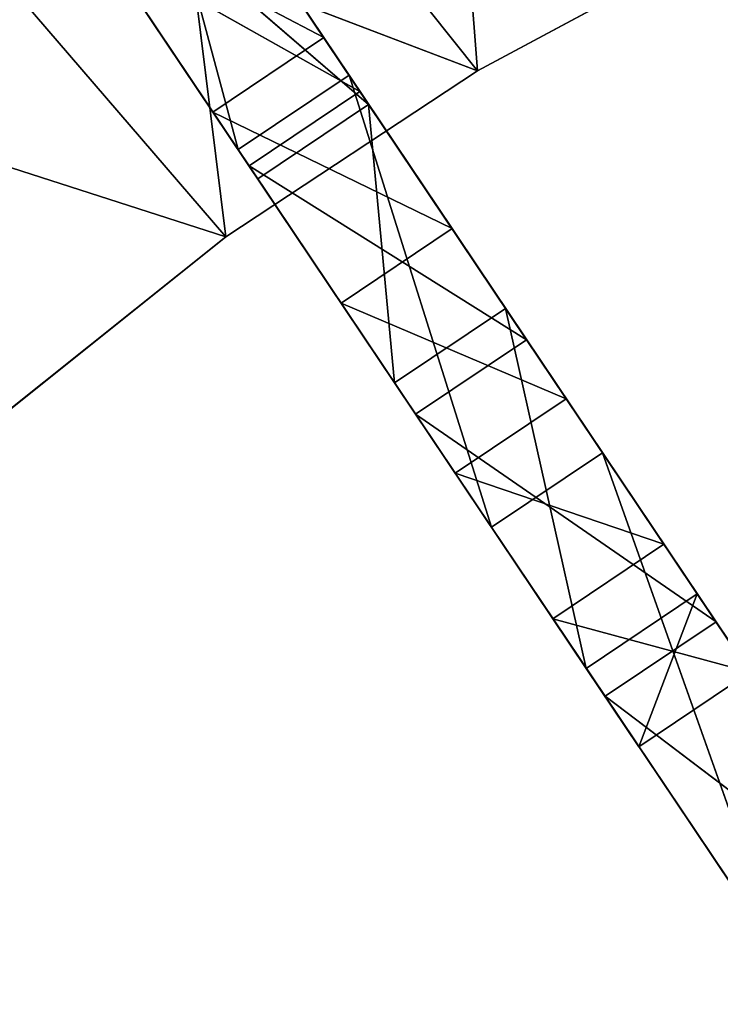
# Model space of a CAD drawing. Extents: x 856 to 1396, y -116 to 539.
# Tile 53 of 115: x 1025 to 1058, y 359 to 405. Entities that reach past the tile are written whole.
import ezdxf

# ---------------------------------------------------------------- set-up
doc = ezdxf.new("R2010")
doc.units = 0
doc.header["$LTSCALE"] = 25.4
doc.layers.get('0').update_dxf_attribs({"color": 13, "linetype": 'CONTINUOUS'})

# ---------------------------------------------------------------- blocks, each defined once
blk = doc.blocks.new('IKA-D-4174_STL')
at = {"color": 43}
for p, q in [((315.176, 1383.578, 495.833), (305.415, 1382.368, 499.164)), ((315.176, 1383.578, 495.833), (305.415, 1382.368, 499.164)), ((309.986, 1383.578, 492.351), (305.415, 1382.368, 499.164)), ((309.986, 1383.578, 492.351), (305.415, 1382.368, 499.164)), ((315.176, 1383.578, 495.833), (307.766, 1374.659, 506.878)), ((315.176, 1383.578, 495.833), (307.766, 1374.659, 506.878)), ((319.195, 1383.978, 489.843), (309.986, 1383.578, 492.351)), ((319.195, 1383.978, 489.843), (309.986, 1383.578, 492.351)), ((314.005, 1383.978, 486.361), (309.986, 1383.578, 492.351)), ((314.005, 1383.978, 486.361), (309.986, 1383.578, 492.351)), ((315.176, 1383.578, 495.833), (309.986, 1383.578, 492.351)), ((315.176, 1383.578, 495.833), (309.986, 1383.578, 492.351)), ((309.986, 1383.578, 492.351), (311.546, 1381.96, 490.026)), ((309.986, 1383.578, 492.351), (311.546, 1381.96, 490.026)), ((310.605, 1382.368, 502.646), (315.176, 1383.578, 495.833)), ((310.605, 1382.368, 502.646), (315.176, 1383.578, 495.833)), ((311.546, 1381.96, 490.026), (314.005, 1383.978, 486.361)), ((311.546, 1381.96, 490.026), (314.005, 1383.978, 486.361)), ((319.195, 1383.978, 489.843), (314.005, 1383.978, 486.361)), ((319.195, 1383.978, 489.843), (314.005, 1383.978, 486.361)), ((316.736, 1381.96, 493.508), (314.005, 1383.978, 486.361)), ((316.736, 1381.96, 493.508), (314.005, 1383.978, 486.361)), ((315.176, 1383.578, 495.833), (319.195, 1383.978, 489.843)), ((315.176, 1383.578, 495.833), (319.195, 1383.978, 489.843)), ((315.176, 1383.578, 495.833), (316.736, 1381.96, 493.508)), ((315.176, 1383.578, 495.833), (316.736, 1381.96, 493.508)), ((319.195, 1383.978, 489.843), (316.736, 1381.96, 493.508)), ((319.195, 1383.978, 489.843), (316.736, 1381.96, 493.508)), ((310.605, 1382.368, 502.646), (300.072, 1380.208, 507.127)), ((310.605, 1382.368, 502.646), (300.072, 1380.208, 507.127)), ((305.415, 1382.368, 499.164), (300.072, 1380.208, 507.127)), ((305.415, 1382.368, 499.164), (300.072, 1380.208, 507.127)), ((305.415, 1382.368, 499.164), (302.575, 1374.659, 503.396)), ((305.415, 1382.368, 499.164), (302.575, 1374.659, 503.396)), ((305.263, 1380.208, 510.609), (310.605, 1382.368, 502.646)), ((305.263, 1380.208, 510.609), (310.605, 1382.368, 502.646)), ((310.605, 1382.368, 502.646), (305.415, 1382.368, 499.164)), ((310.605, 1382.368, 502.646), (305.415, 1382.368, 499.164)), ((305.415, 1382.368, 499.164), (311.546, 1381.96, 490.026)), ((305.415, 1382.368, 499.164), (311.546, 1381.96, 490.026)), ((310.605, 1382.368, 502.646), (307.766, 1374.659, 506.878)), ((310.605, 1382.368, 502.646), (307.766, 1374.659, 506.878)), ((302.575, 1374.659, 503.396), (311.546, 1381.96, 490.026)), ((302.575, 1374.659, 503.396), (311.546, 1381.96, 490.026)), ((316.736, 1381.96, 493.508), (307.766, 1374.659, 506.878)), ((307.766, 1374.659, 506.878), (311.546, 1381.96, 490.026)), ((307.766, 1374.659, 506.878), (311.546, 1381.96, 490.026)), ((316.736, 1381.96, 493.508), (307.766, 1374.659, 506.878)), ((316.736, 1381.96, 493.508), (311.546, 1381.96, 490.026)), ((316.736, 1381.96, 493.508), (311.546, 1381.96, 490.026)), ((305.263, 1380.208, 510.609), (294.073, 1377.015, 516.068)), ((305.263, 1380.208, 510.609), (294.073, 1377.015, 516.068)), ((300.072, 1380.208, 507.127), (294.073, 1377.015, 516.068)), ((300.072, 1380.208, 507.127), (294.073, 1377.015, 516.068)), ((299.264, 1377.015, 519.55), (305.263, 1380.208, 510.609)), ((299.264, 1377.015, 519.55), (305.263, 1380.208, 510.609)), ((305.263, 1380.208, 510.609), (300.072, 1380.208, 507.127)), ((305.263, 1380.208, 510.609), (300.072, 1380.208, 507.127)), ((300.072, 1380.208, 507.127), (302.575, 1374.659, 503.396)), ((300.072, 1380.208, 507.127), (302.575, 1374.659, 503.396)), ((305.263, 1380.208, 510.609), (301.361, 1368.978, 516.424)), ((305.263, 1380.208, 510.609), (301.361, 1368.978, 516.424)), ((307.766, 1374.659, 506.878), (305.263, 1380.208, 510.609)), ((307.766, 1374.659, 506.878), (305.263, 1380.208, 510.609)), ((299.264, 1377.015, 519.55), (287.64, 1372.796, 525.656)), ((299.264, 1377.015, 519.55), (287.64, 1372.796, 525.656)), ((294.073, 1377.015, 516.068), (287.64, 1372.796, 525.656)), ((294.073, 1377.015, 516.068), (287.64, 1372.796, 525.656)), ((292.83, 1372.796, 529.139), (299.264, 1377.015, 519.55)), ((292.83, 1372.796, 529.139), (299.264, 1377.015, 519.55)), ((299.264, 1377.015, 519.55), (294.073, 1377.015, 516.068)), ((299.264, 1377.015, 519.55), (294.073, 1377.015, 516.068)), ((294.073, 1377.015, 516.068), (296.171, 1368.978, 512.941)), ((294.073, 1377.015, 516.068), (296.171, 1368.978, 512.941)), ((294.073, 1377.015, 516.068), (302.575, 1374.659, 503.396)), ((294.073, 1377.015, 516.068), (302.575, 1374.659, 503.396)), ((299.264, 1377.015, 519.55), (301.361, 1368.978, 516.424)), ((299.264, 1377.015, 519.55), (301.361, 1368.978, 516.424)), ((296.171, 1368.978, 512.941), (302.575, 1374.659, 503.396)), ((296.171, 1368.978, 512.941), (302.575, 1374.659, 503.396)), ((307.766, 1374.659, 506.878), (301.361, 1368.978, 516.424)), ((301.361, 1368.978, 516.424), (302.575, 1374.659, 503.396)), ((301.361, 1368.978, 516.424), (302.575, 1374.659, 503.396)), ((307.766, 1374.659, 506.878), (301.361, 1368.978, 516.424)), ((307.766, 1374.659, 506.878), (302.575, 1374.659, 503.396)), ((307.766, 1374.659, 506.878), (302.575, 1374.659, 503.396)), ((287.64, 1372.796, 525.656), (296.171, 1368.978, 512.941)), ((287.64, 1372.796, 525.656), (296.171, 1368.978, 512.941)), ((292.83, 1372.796, 529.139), (301.361, 1368.978, 516.424)), ((292.83, 1372.796, 529.139), (301.361, 1368.978, 516.424)), ((267.341, 1368.978, 519.03), (294.675, 1368.978, 510.227)), ((267.341, 1368.978, 519.03), (294.675, 1368.978, 510.227)), ((278.982, 1368.978, 528.476), (294.675, 1368.978, 510.227)), ((278.982, 1368.978, 528.476), (294.675, 1368.978, 510.227)), ((278.982, 1368.978, 528.476), (306.451, 1368.978, 517.999)), ((278.982, 1368.978, 528.476), (306.451, 1368.978, 517.999)), ((283.529, 1368.978, 531.785), (301.361, 1368.978, 516.424)), ((283.529, 1368.978, 531.785), (301.361, 1368.978, 516.424)), ((283.529, 1368.978, 531.785), (296.171, 1368.978, 512.941)), ((283.529, 1368.978, 531.785), (296.171, 1368.978, 512.941)), ((294.675, 1368.978, 510.227), (283.654, 1368.978, 501.417)), ((283.654, 1368.978, 501.417), (294.675, 1362.728, 510.227)), ((283.654, 1368.978, 501.417), (294.675, 1362.728, 510.227)), ((294.675, 1368.978, 510.227), (283.654, 1368.978, 501.417)), ((301.361, 1368.978, 516.424), (288.719, 1368.978, 535.267)), ((301.361, 1368.978, 516.424), (288.719, 1368.978, 535.267)), ((291.372, 1368.978, 536.916), (306.451, 1368.978, 517.999)), ((291.372, 1368.978, 536.916), (306.451, 1368.978, 517.999)), ((306.451, 1368.978, 517.999), (294.675, 1368.978, 510.227)), ((294.675, 1368.978, 510.227), (294.675, 1362.728, 510.227)), ((294.675, 1368.978, 510.227), (294.675, 1362.728, 510.227)), ((294.675, 1368.978, 510.227), (306.451, 1362.728, 517.999)), ((294.675, 1368.978, 510.227), (306.451, 1362.728, 517.999)), ((306.451, 1368.978, 517.999), (294.675, 1368.978, 510.227)), ((301.361, 1368.978, 516.424), (296.171, 1368.978, 512.941)), ((301.361, 1368.978, 516.424), (296.171, 1368.978, 512.941)), ((318.885, 1368.978, 524.668), (306.451, 1368.978, 517.999)), ((306.451, 1368.978, 517.999), (306.451, 1362.728, 517.999)), ((306.451, 1368.978, 517.999), (306.451, 1362.728, 517.999)), ((306.451, 1368.978, 517.999), (318.885, 1362.728, 524.668)), ((306.451, 1368.978, 517.999), (318.885, 1362.728, 524.668)), ((318.885, 1368.978, 524.668), (306.451, 1368.978, 517.999)), ((278.982, 1362.728, 528.476), (294.675, 1362.728, 510.227)), ((278.982, 1362.728, 528.476), (294.675, 1362.728, 510.227)), ((283.654, 1362.728, 501.417), (294.675, 1362.728, 510.227)), ((283.654, 1362.728, 501.417), (294.675, 1362.728, 510.227)), ((291.372, 1362.728, 536.916), (306.451, 1362.728, 517.999)), ((291.372, 1362.728, 536.916), (306.451, 1362.728, 517.999)), ((291.372, 1362.728, 536.916), (294.675, 1362.728, 510.227)), ((291.372, 1362.728, 536.916), (294.675, 1362.728, 510.227)), ((294.675, 1362.728, 510.227), (306.451, 1362.728, 517.999)), ((294.675, 1362.728, 510.227), (306.451, 1362.728, 517.999)), ((304.425, 1362.728, 544.288), (306.451, 1362.728, 517.999)), ((304.425, 1362.728, 544.288), (306.451, 1362.728, 517.999)), ((306.451, 1362.728, 517.999), (318.885, 1362.728, 524.668)), ((306.451, 1362.728, 517.999), (318.885, 1362.728, 524.668)), ((300.955, 1117.147, 517.029), (288.868, 1124.839, 523.826)), ((300.955, 1117.147, 517.029), (288.868, 1124.839, 523.826)), ((295.765, 1117.147, 513.547), (288.868, 1124.839, 523.826)), ((288.868, 1124.839, 523.826), (295.253, 1106.927, 514.309)), ((295.765, 1117.147, 513.547), (288.868, 1124.839, 523.826)), ((288.868, 1124.839, 523.826), (295.253, 1106.927, 514.309)), ((294.058, 1124.839, 527.308), (300.955, 1117.147, 517.029)), ((294.058, 1124.839, 527.308), (300.955, 1117.147, 517.029)), ((285.05, 1117.108, 529.517), (295.253, 1106.927, 514.309)), ((285.05, 1117.108, 529.517), (295.253, 1106.927, 514.309)), ((290.24, 1117.108, 532.999), (300.955, 1117.147, 517.029)), ((290.24, 1117.108, 532.999), (300.955, 1117.147, 517.029)), ((300.443, 1106.927, 517.792), (290.24, 1117.108, 532.999)), ((290.24, 1117.108, 532.999), (295.253, 1106.927, 514.309)), ((290.24, 1117.108, 532.999), (295.253, 1106.927, 514.309)), ((300.443, 1106.927, 517.792), (290.24, 1117.108, 532.999)), ((295.765, 1117.147, 513.547), (295.253, 1106.927, 514.309)), ((295.765, 1117.147, 513.547), (295.253, 1106.927, 514.309)), ((300.955, 1117.147, 517.029), (295.765, 1117.147, 513.547)), ((300.955, 1117.147, 517.029), (295.765, 1117.147, 513.547)), ((308.75, 1109.263, 505.41), (295.765, 1117.147, 513.547)), ((308.75, 1109.263, 505.41), (295.765, 1117.147, 513.547)), ((303.56, 1109.263, 501.928), (295.765, 1117.147, 513.547)), ((303.56, 1109.263, 501.928), (295.765, 1117.147, 513.547)), ((300.443, 1106.927, 517.792), (300.955, 1117.147, 517.029)), ((300.443, 1106.927, 517.792), (300.955, 1117.147, 517.029)), ((300.955, 1117.147, 517.029), (308.75, 1109.263, 505.41)), ((300.955, 1117.147, 517.029), (308.75, 1109.263, 505.41)), ((303.56, 1109.263, 501.928), (295.253, 1106.927, 514.309)), ((303.56, 1109.263, 501.928), (295.253, 1106.927, 514.309)), ((300.443, 1106.927, 517.792), (308.75, 1109.263, 505.41)), ((300.443, 1106.927, 517.792), (308.75, 1109.263, 505.41)), ((308.75, 1109.263, 505.41), (303.56, 1109.263, 501.928)), ((308.75, 1109.263, 505.41), (303.56, 1109.263, 501.928)), ((317.613, 1101.074, 492.202), (303.56, 1109.263, 501.928)), ((317.613, 1101.074, 492.202), (303.56, 1109.263, 501.928)), ((312.423, 1101.074, 488.719), (303.56, 1109.263, 501.928)), ((303.56, 1109.263, 501.928), (307.112, 1095.998, 496.634)), ((303.56, 1109.263, 501.928), (307.112, 1095.998, 496.634)), ((312.423, 1101.074, 488.719), (303.56, 1109.263, 501.928)), ((308.75, 1109.263, 505.41), (317.613, 1101.074, 492.202)), ((308.75, 1109.263, 505.41), (317.613, 1101.074, 492.202)), ((300.443, 1106.927, 517.792), (295.253, 1106.927, 514.309)), ((295.253, 1106.927, 514.309), (307.112, 1095.998, 496.634)), ((300.443, 1106.927, 517.792), (295.253, 1106.927, 514.309)), ((295.253, 1106.927, 514.309), (307.112, 1095.998, 496.634)), ((312.302, 1095.998, 500.117), (300.443, 1106.927, 517.792)), ((300.443, 1106.927, 517.792), (307.112, 1095.998, 496.634)), ((300.443, 1106.927, 517.792), (307.112, 1095.998, 496.634)), ((300.443, 1106.927, 517.792), (317.613, 1101.074, 492.202)), ((300.443, 1106.927, 517.792), (317.613, 1101.074, 492.202)), ((312.302, 1095.998, 500.117), (300.443, 1106.927, 517.792)), ((312.423, 1101.074, 488.719), (307.112, 1095.998, 496.634)), ((312.423, 1101.074, 488.719), (307.112, 1095.998, 496.634)), ((312.302, 1095.998, 500.117), (317.613, 1101.074, 492.202)), ((312.302, 1095.998, 500.117), (317.613, 1101.074, 492.202)), ((317.613, 1101.074, 492.202), (312.423, 1101.074, 488.719)), ((317.613, 1101.074, 492.202), (312.423, 1101.074, 488.719)), ((327.73, 1092.454, 477.122), (312.423, 1101.074, 488.719)), ((327.73, 1092.454, 477.122), (312.423, 1101.074, 488.719)), ((322.54, 1092.454, 473.64), (312.423, 1101.074, 488.719)), ((312.423, 1101.074, 488.719), (320.749, 1084.325, 476.31)), ((312.423, 1101.074, 488.719), (320.749, 1084.325, 476.31)), ((322.54, 1092.454, 473.64), (312.423, 1101.074, 488.719)), ((317.613, 1101.074, 492.202), (327.73, 1092.454, 477.122)), ((317.613, 1101.074, 492.202), (327.73, 1092.454, 477.122)), ((312.302, 1095.998, 500.117), (307.112, 1095.998, 496.634)), ((307.112, 1095.998, 496.634), (320.749, 1084.325, 476.31)), ((312.302, 1095.998, 500.117), (307.112, 1095.998, 496.634)), ((307.112, 1095.998, 496.634), (320.749, 1084.325, 476.31)), ((325.939, 1084.325, 479.792), (312.302, 1095.998, 500.117)), ((312.302, 1095.998, 500.117), (320.749, 1084.325, 476.31)), ((312.302, 1095.998, 500.117), (320.749, 1084.325, 476.31)), ((312.302, 1095.998, 500.117), (327.73, 1092.454, 477.122)), ((312.302, 1095.998, 500.117), (327.73, 1092.454, 477.122)), ((325.939, 1084.325, 479.792), (312.302, 1095.998, 500.117))]:
    blk.add_line(p, q, dxfattribs=at)
mesh = blk.add_polyface(dxfattribs=at)
corners = [(310.605, 1382.368, 502.646), (315.176, 1383.578, 495.833), (305.415, 1382.368, 499.164)]
mesh.append_faces([[corners[k] for k in face] for face in [(0, 1, 2)]], dxfattribs={"color": 43})
mesh = blk.add_polyface(dxfattribs=at)
corners = [(305.415, 1382.368, 499.164), (315.176, 1383.578, 495.833), (309.986, 1383.578, 492.351)]
mesh.append_faces([[corners[k] for k in face] for face in [(0, 1, 2)]], dxfattribs={"color": 43})
mesh = blk.add_polyface(dxfattribs=at)
corners = [(309.986, 1383.578, 492.351), (311.546, 1381.96, 490.026), (305.415, 1382.368, 499.164)]
mesh.append_faces([[corners[k] for k in face] for face in [(0, 1, 2)]], dxfattribs={"color": 43})
mesh = blk.add_polyface(dxfattribs=at)
corners = [(315.176, 1383.578, 495.833), (307.766, 1374.659, 506.878), (316.736, 1381.96, 493.508)]
mesh.append_faces([[corners[k] for k in face] for face in [(0, 1, 2)]], dxfattribs={"color": 43})
mesh = blk.add_polyface(dxfattribs=at)
corners = [(315.176, 1383.578, 495.833), (310.605, 1382.368, 502.646), (307.766, 1374.659, 506.878)]
mesh.append_faces([[corners[k] for k in face] for face in [(0, 1, 2)]], dxfattribs={"color": 43})
mesh = blk.add_polyface(dxfattribs=at)
corners = [(315.176, 1383.578, 495.833), (319.195, 1383.978, 489.843), (309.986, 1383.578, 492.351)]
mesh.append_faces([[corners[k] for k in face] for face in [(0, 1, 2)]], dxfattribs={"color": 43})
mesh = blk.add_polyface(dxfattribs=at)
corners = [(309.986, 1383.578, 492.351), (319.195, 1383.978, 489.843), (314.005, 1383.978, 486.361)]
mesh.append_faces([[corners[k] for k in face] for face in [(0, 1, 2)]], dxfattribs={"color": 43})
mesh = blk.add_polyface(dxfattribs=at)
corners = [(314.005, 1383.978, 486.361), (311.546, 1381.96, 490.026), (309.986, 1383.578, 492.351)]
mesh.append_faces([[corners[k] for k in face] for face in [(0, 1, 2)]], dxfattribs={"color": 43})
mesh = blk.add_polyface(dxfattribs=at)
corners = [(316.736, 1381.96, 493.508), (311.546, 1381.96, 490.026), (314.005, 1383.978, 486.361)]
mesh.append_faces([[corners[k] for k in face] for face in [(0, 1, 2)]], dxfattribs={"color": 43})
mesh = blk.add_polyface(dxfattribs=at)
corners = [(316.736, 1381.96, 493.508), (314.005, 1383.978, 486.361), (319.195, 1383.978, 489.843)]
mesh.append_faces([[corners[k] for k in face] for face in [(0, 1, 2)]], dxfattribs={"color": 43})
mesh = blk.add_polyface(dxfattribs=at)
corners = [(319.195, 1383.978, 489.843), (315.176, 1383.578, 495.833), (316.736, 1381.96, 493.508)]
mesh.append_faces([[corners[k] for k in face] for face in [(0, 1, 2)]], dxfattribs={"color": 43})
mesh = blk.add_polyface(dxfattribs=at)
corners = [(305.263, 1380.208, 510.609), (310.605, 1382.368, 502.646), (300.072, 1380.208, 507.127)]
mesh.append_faces([[corners[k] for k in face] for face in [(0, 1, 2)]], dxfattribs={"color": 43})
mesh = blk.add_polyface(dxfattribs=at)
corners = [(300.072, 1380.208, 507.127), (310.605, 1382.368, 502.646), (305.415, 1382.368, 499.164)]
mesh.append_faces([[corners[k] for k in face] for face in [(0, 1, 2)]], dxfattribs={"color": 43})
mesh = blk.add_polyface(dxfattribs=at)
corners = [(305.415, 1382.368, 499.164), (302.575, 1374.659, 503.396), (300.072, 1380.208, 507.127)]
mesh.append_faces([[corners[k] for k in face] for face in [(0, 1, 2)]], dxfattribs={"color": 43})
mesh = blk.add_polyface(dxfattribs=at)
corners = [(305.415, 1382.368, 499.164), (311.546, 1381.96, 490.026), (302.575, 1374.659, 503.396)]
mesh.append_faces([[corners[k] for k in face] for face in [(0, 1, 2)]], dxfattribs={"color": 43})
mesh = blk.add_polyface(dxfattribs=at)
corners = [(310.605, 1382.368, 502.646), (305.263, 1380.208, 510.609), (307.766, 1374.659, 506.878)]
mesh.append_faces([[corners[k] for k in face] for face in [(0, 1, 2)]], dxfattribs={"color": 43})
mesh = blk.add_polyface(dxfattribs=at)
corners = [(307.766, 1374.659, 506.878), (302.575, 1374.659, 503.396), (311.546, 1381.96, 490.026)]
mesh.append_faces([[corners[k] for k in face] for face in [(0, 1, 2)]], dxfattribs={"color": 43})
mesh = blk.add_polyface(dxfattribs=at)
corners = [(307.766, 1374.659, 506.878), (311.546, 1381.96, 490.026), (316.736, 1381.96, 493.508)]
mesh.append_faces([[corners[k] for k in face] for face in [(0, 1, 2)]], dxfattribs={"color": 43})
mesh = blk.add_polyface(dxfattribs=at)
corners = [(299.264, 1377.015, 519.55), (305.263, 1380.208, 510.609), (294.073, 1377.015, 516.068)]
mesh.append_faces([[corners[k] for k in face] for face in [(0, 1, 2)]], dxfattribs={"color": 43})
mesh = blk.add_polyface(dxfattribs=at)
corners = [(294.073, 1377.015, 516.068), (305.263, 1380.208, 510.609), (300.072, 1380.208, 507.127)]
mesh.append_faces([[corners[k] for k in face] for face in [(0, 1, 2)]], dxfattribs={"color": 43})
mesh = blk.add_polyface(dxfattribs=at)
corners = [(300.072, 1380.208, 507.127), (302.575, 1374.659, 503.396), (294.073, 1377.015, 516.068)]
mesh.append_faces([[corners[k] for k in face] for face in [(0, 1, 2)]], dxfattribs={"color": 43})
mesh = blk.add_polyface(dxfattribs=at)
corners = [(305.263, 1380.208, 510.609), (299.264, 1377.015, 519.55), (301.361, 1368.978, 516.424)]
mesh.append_faces([[corners[k] for k in face] for face in [(0, 1, 2)]], dxfattribs={"color": 43})
mesh = blk.add_polyface(dxfattribs=at)
corners = [(305.263, 1380.208, 510.609), (301.361, 1368.978, 516.424), (307.766, 1374.659, 506.878)]
mesh.append_faces([[corners[k] for k in face] for face in [(0, 1, 2)]], dxfattribs={"color": 43})
mesh = blk.add_polyface(dxfattribs=at)
corners = [(292.83, 1372.796, 529.139), (299.264, 1377.015, 519.55), (287.64, 1372.796, 525.656)]
mesh.append_faces([[corners[k] for k in face] for face in [(0, 1, 2)]], dxfattribs={"color": 43})
mesh = blk.add_polyface(dxfattribs=at)
corners = [(287.64, 1372.796, 525.656), (299.264, 1377.015, 519.55), (294.073, 1377.015, 516.068)]
mesh.append_faces([[corners[k] for k in face] for face in [(0, 1, 2)]], dxfattribs={"color": 43})
mesh = blk.add_polyface(dxfattribs=at)
corners = [(294.073, 1377.015, 516.068), (296.171, 1368.978, 512.941), (287.64, 1372.796, 525.656)]
mesh.append_faces([[corners[k] for k in face] for face in [(0, 1, 2)]], dxfattribs={"color": 43})
mesh = blk.add_polyface(dxfattribs=at)
corners = [(299.264, 1377.015, 519.55), (292.83, 1372.796, 529.139), (301.361, 1368.978, 516.424)]
mesh.append_faces([[corners[k] for k in face] for face in [(0, 1, 2)]], dxfattribs={"color": 43})
mesh = blk.add_polyface(dxfattribs=at)
corners = [(294.073, 1377.015, 516.068), (302.575, 1374.659, 503.396), (296.171, 1368.978, 512.941)]
mesh.append_faces([[corners[k] for k in face] for face in [(0, 1, 2)]], dxfattribs={"color": 43})
mesh = blk.add_polyface(dxfattribs=at)
corners = [(301.361, 1368.978, 516.424), (296.171, 1368.978, 512.941), (302.575, 1374.659, 503.396)]
mesh.append_faces([[corners[k] for k in face] for face in [(0, 1, 2)]], dxfattribs={"color": 43})
mesh = blk.add_polyface(dxfattribs=at)
corners = [(301.361, 1368.978, 516.424), (302.575, 1374.659, 503.396), (307.766, 1374.659, 506.878)]
mesh.append_faces([[corners[k] for k in face] for face in [(0, 1, 2)]], dxfattribs={"color": 43})
mesh = blk.add_polyface(dxfattribs=at)
corners = [(287.64, 1372.796, 525.656), (296.171, 1368.978, 512.941), (283.529, 1368.978, 531.785)]
mesh.append_faces([[corners[k] for k in face] for face in [(0, 1, 2)]], dxfattribs={"color": 43})
mesh = blk.add_polyface(dxfattribs=at)
corners = [(292.83, 1372.796, 529.139), (288.719, 1368.978, 535.267), (301.361, 1368.978, 516.424)]
mesh.append_faces([[corners[k] for k in face] for face in [(0, 1, 2)]], dxfattribs={"color": 43})
mesh = blk.add_polyface(dxfattribs=at)
corners = [(267.341, 1368.978, 519.03), (294.675, 1368.978, 510.227), (283.654, 1368.978, 501.417)]
mesh.append_faces([[corners[k] for k in face] for face in [(0, 1, 2)]], dxfattribs={"color": 43})
mesh = blk.add_polyface(dxfattribs=at)
corners = [(278.982, 1368.978, 528.476), (294.675, 1368.978, 510.227), (267.341, 1368.978, 519.03)]
mesh.append_faces([[corners[k] for k in face] for face in [(0, 1, 2)]], dxfattribs={"color": 43})
mesh = blk.add_polyface(dxfattribs=at)
corners = [(278.982, 1368.978, 528.476), (306.451, 1368.978, 517.999), (294.675, 1368.978, 510.227)]
mesh.append_faces([[corners[k] for k in face] for face in [(0, 1, 2)]], dxfattribs={"color": 43})
mesh = blk.add_polyface(dxfattribs=at)
corners = [(291.372, 1368.978, 536.916), (306.451, 1368.978, 517.999), (278.982, 1368.978, 528.476)]
mesh.append_faces([[corners[k] for k in face] for face in [(0, 1, 2)]], dxfattribs={"color": 43})
mesh = blk.add_polyface(dxfattribs=at)
corners = [(288.719, 1368.978, 535.267), (283.529, 1368.978, 531.785), (301.361, 1368.978, 516.424)]
mesh.append_faces([[corners[k] for k in face] for face in [(0, 1, 2)]], dxfattribs={"color": 43})
mesh = blk.add_polyface(dxfattribs=at)
corners = [(283.529, 1368.978, 531.785), (296.171, 1368.978, 512.941), (301.361, 1368.978, 516.424)]
mesh.append_faces([[corners[k] for k in face] for face in [(0, 1, 2)]], dxfattribs={"color": 43})
mesh = blk.add_polyface(dxfattribs=at)
corners = [(294.675, 1362.728, 510.227), (283.654, 1362.728, 501.417), (283.654, 1368.978, 501.417)]
mesh.append_faces([[corners[k] for k in face] for face in [(0, 1, 2)]], dxfattribs={"color": 43})
mesh = blk.add_polyface(dxfattribs=at)
corners = [(294.675, 1362.728, 510.227), (283.654, 1368.978, 501.417), (294.675, 1368.978, 510.227)]
mesh.append_faces([[corners[k] for k in face] for face in [(0, 1, 2)]], dxfattribs={"color": 43})
mesh = blk.add_polyface(dxfattribs=at)
corners = [(291.372, 1368.978, 536.916), (318.885, 1368.978, 524.668), (306.451, 1368.978, 517.999)]
mesh.append_faces([[corners[k] for k in face] for face in [(0, 1, 2)]], dxfattribs={"color": 43})
mesh = blk.add_polyface(dxfattribs=at)
corners = [(306.451, 1362.728, 517.999), (294.675, 1362.728, 510.227), (294.675, 1368.978, 510.227)]
mesh.append_faces([[corners[k] for k in face] for face in [(0, 1, 2)]], dxfattribs={"color": 43})
mesh = blk.add_polyface(dxfattribs=at)
corners = [(306.451, 1362.728, 517.999), (294.675, 1368.978, 510.227), (306.451, 1368.978, 517.999)]
mesh.append_faces([[corners[k] for k in face] for face in [(0, 1, 2)]], dxfattribs={"color": 43})
mesh = blk.add_polyface(dxfattribs=at)
corners = [(318.885, 1362.728, 524.668), (306.451, 1362.728, 517.999), (306.451, 1368.978, 517.999)]
mesh.append_faces([[corners[k] for k in face] for face in [(0, 1, 2)]], dxfattribs={"color": 43})
mesh = blk.add_polyface(dxfattribs=at)
corners = [(318.885, 1362.728, 524.668), (306.451, 1368.978, 517.999), (318.885, 1368.978, 524.668)]
mesh.append_faces([[corners[k] for k in face] for face in [(0, 1, 2)]], dxfattribs={"color": 43})
mesh = blk.add_polyface(dxfattribs=at)
corners = [(291.372, 1362.728, 536.916), (278.982, 1362.728, 528.476), (294.675, 1362.728, 510.227)]
mesh.append_faces([[corners[k] for k in face] for face in [(0, 1, 2)]], dxfattribs={"color": 43})
mesh = blk.add_polyface(dxfattribs=at)
corners = [(278.982, 1362.728, 528.476), (283.654, 1362.728, 501.417), (294.675, 1362.728, 510.227)]
mesh.append_faces([[corners[k] for k in face] for face in [(0, 1, 2)]], dxfattribs={"color": 43})
mesh = blk.add_polyface(dxfattribs=at)
corners = [(304.425, 1362.728, 544.288), (291.372, 1362.728, 536.916), (306.451, 1362.728, 517.999)]
mesh.append_faces([[corners[k] for k in face] for face in [(0, 1, 2)]], dxfattribs={"color": 43})
mesh = blk.add_polyface(dxfattribs=at)
corners = [(291.372, 1362.728, 536.916), (294.675, 1362.728, 510.227), (306.451, 1362.728, 517.999)]
mesh.append_faces([[corners[k] for k in face] for face in [(0, 1, 2)]], dxfattribs={"color": 43})
mesh = blk.add_polyface(dxfattribs=at)
corners = [(304.425, 1362.728, 544.288), (306.451, 1362.728, 517.999), (318.885, 1362.728, 524.668)]
mesh.append_faces([[corners[k] for k in face] for face in [(0, 1, 2)]], dxfattribs={"color": 43})
mesh = blk.add_polyface(dxfattribs=at)
corners = [(288.868, 1124.839, 523.826), (295.253, 1106.927, 514.309), (285.05, 1117.108, 529.517)]
mesh.append_faces([[corners[k] for k in face] for face in [(0, 1, 2)]], dxfattribs={"color": 43})
mesh = blk.add_polyface(dxfattribs=at)
corners = [(294.058, 1124.839, 527.308), (300.955, 1117.147, 517.029), (288.868, 1124.839, 523.826)]
mesh.append_faces([[corners[k] for k in face] for face in [(0, 1, 2)]], dxfattribs={"color": 43})
mesh = blk.add_polyface(dxfattribs=at)
corners = [(288.868, 1124.839, 523.826), (300.955, 1117.147, 517.029), (295.765, 1117.147, 513.547)]
mesh.append_faces([[corners[k] for k in face] for face in [(0, 1, 2)]], dxfattribs={"color": 43})
mesh = blk.add_polyface(dxfattribs=at)
corners = [(288.868, 1124.839, 523.826), (295.765, 1117.147, 513.547), (295.253, 1106.927, 514.309)]
mesh.append_faces([[corners[k] for k in face] for face in [(0, 1, 2)]], dxfattribs={"color": 43})
mesh = blk.add_polyface(dxfattribs=at)
corners = [(294.058, 1124.839, 527.308), (290.24, 1117.108, 532.999), (300.955, 1117.147, 517.029)]
mesh.append_faces([[corners[k] for k in face] for face in [(0, 1, 2)]], dxfattribs={"color": 43})
mesh = blk.add_polyface(dxfattribs=at)
corners = [(290.24, 1117.108, 532.999), (285.05, 1117.108, 529.517), (295.253, 1106.927, 514.309)]
mesh.append_faces([[corners[k] for k in face] for face in [(0, 1, 2)]], dxfattribs={"color": 43})
mesh = blk.add_polyface(dxfattribs=at)
corners = [(300.955, 1117.147, 517.029), (290.24, 1117.108, 532.999), (300.443, 1106.927, 517.792)]
mesh.append_faces([[corners[k] for k in face] for face in [(0, 1, 2)]], dxfattribs={"color": 43})
mesh = blk.add_polyface(dxfattribs=at)
corners = [(290.24, 1117.108, 532.999), (295.253, 1106.927, 514.309), (300.443, 1106.927, 517.792)]
mesh.append_faces([[corners[k] for k in face] for face in [(0, 1, 2)]], dxfattribs={"color": 43})
mesh = blk.add_polyface(dxfattribs=at)
corners = [(295.765, 1117.147, 513.547), (303.56, 1109.263, 501.928), (295.253, 1106.927, 514.309)]
mesh.append_faces([[corners[k] for k in face] for face in [(0, 1, 2)]], dxfattribs={"color": 43})
mesh = blk.add_polyface(dxfattribs=at)
corners = [(300.955, 1117.147, 517.029), (308.75, 1109.263, 505.41), (295.765, 1117.147, 513.547)]
mesh.append_faces([[corners[k] for k in face] for face in [(0, 1, 2)]], dxfattribs={"color": 43})
mesh = blk.add_polyface(dxfattribs=at)
corners = [(295.765, 1117.147, 513.547), (308.75, 1109.263, 505.41), (303.56, 1109.263, 501.928)]
mesh.append_faces([[corners[k] for k in face] for face in [(0, 1, 2)]], dxfattribs={"color": 43})
mesh = blk.add_polyface(dxfattribs=at)
corners = [(300.955, 1117.147, 517.029), (300.443, 1106.927, 517.792), (308.75, 1109.263, 505.41)]
mesh.append_faces([[corners[k] for k in face] for face in [(0, 1, 2)]], dxfattribs={"color": 43})
mesh = blk.add_polyface(dxfattribs=at)
corners = [(303.56, 1109.263, 501.928), (307.112, 1095.998, 496.634), (295.253, 1106.927, 514.309)]
mesh.append_faces([[corners[k] for k in face] for face in [(0, 1, 2)]], dxfattribs={"color": 43})
mesh = blk.add_polyface(dxfattribs=at)
corners = [(308.75, 1109.263, 505.41), (300.443, 1106.927, 517.792), (317.613, 1101.074, 492.202)]
mesh.append_faces([[corners[k] for k in face] for face in [(0, 1, 2)]], dxfattribs={"color": 43})
mesh = blk.add_polyface(dxfattribs=at)
corners = [(308.75, 1109.263, 505.41), (317.613, 1101.074, 492.202), (303.56, 1109.263, 501.928)]
mesh.append_faces([[corners[k] for k in face] for face in [(0, 1, 2)]], dxfattribs={"color": 43})
mesh = blk.add_polyface(dxfattribs=at)
corners = [(303.56, 1109.263, 501.928), (317.613, 1101.074, 492.202), (312.423, 1101.074, 488.719)]
mesh.append_faces([[corners[k] for k in face] for face in [(0, 1, 2)]], dxfattribs={"color": 43})
mesh = blk.add_polyface(dxfattribs=at)
corners = [(303.56, 1109.263, 501.928), (312.423, 1101.074, 488.719), (307.112, 1095.998, 496.634)]
mesh.append_faces([[corners[k] for k in face] for face in [(0, 1, 2)]], dxfattribs={"color": 43})
mesh = blk.add_polyface(dxfattribs=at)
corners = [(300.443, 1106.927, 517.792), (295.253, 1106.927, 514.309), (307.112, 1095.998, 496.634)]
mesh.append_faces([[corners[k] for k in face] for face in [(0, 1, 2)]], dxfattribs={"color": 43})
mesh = blk.add_polyface(dxfattribs=at)
corners = [(300.443, 1106.927, 517.792), (307.112, 1095.998, 496.634), (312.302, 1095.998, 500.117)]
mesh.append_faces([[corners[k] for k in face] for face in [(0, 1, 2)]], dxfattribs={"color": 43})
mesh = blk.add_polyface(dxfattribs=at)
corners = [(300.443, 1106.927, 517.792), (312.302, 1095.998, 500.117), (317.613, 1101.074, 492.202)]
mesh.append_faces([[corners[k] for k in face] for face in [(0, 1, 2)]], dxfattribs={"color": 43})
mesh = blk.add_polyface(dxfattribs=at)
corners = [(312.423, 1101.074, 488.719), (320.749, 1084.325, 476.31), (307.112, 1095.998, 496.634)]
mesh.append_faces([[corners[k] for k in face] for face in [(0, 1, 2)]], dxfattribs={"color": 43})
mesh = blk.add_polyface(dxfattribs=at)
corners = [(317.613, 1101.074, 492.202), (312.302, 1095.998, 500.117), (327.73, 1092.454, 477.122)]
mesh.append_faces([[corners[k] for k in face] for face in [(0, 1, 2)]], dxfattribs={"color": 43})
mesh = blk.add_polyface(dxfattribs=at)
corners = [(317.613, 1101.074, 492.202), (327.73, 1092.454, 477.122), (312.423, 1101.074, 488.719)]
mesh.append_faces([[corners[k] for k in face] for face in [(0, 1, 2)]], dxfattribs={"color": 43})
mesh = blk.add_polyface(dxfattribs=at)
corners = [(312.423, 1101.074, 488.719), (327.73, 1092.454, 477.122), (322.54, 1092.454, 473.64)]
mesh.append_faces([[corners[k] for k in face] for face in [(0, 1, 2)]], dxfattribs={"color": 43})
mesh = blk.add_polyface(dxfattribs=at)
corners = [(312.423, 1101.074, 488.719), (322.54, 1092.454, 473.64), (320.749, 1084.325, 476.31)]
mesh.append_faces([[corners[k] for k in face] for face in [(0, 1, 2)]], dxfattribs={"color": 43})
mesh = blk.add_polyface(dxfattribs=at)
corners = [(312.302, 1095.998, 500.117), (307.112, 1095.998, 496.634), (320.749, 1084.325, 476.31)]
mesh.append_faces([[corners[k] for k in face] for face in [(0, 1, 2)]], dxfattribs={"color": 43})
mesh = blk.add_polyface(dxfattribs=at)
corners = [(312.302, 1095.998, 500.117), (320.749, 1084.325, 476.31), (325.939, 1084.325, 479.792)]
mesh.append_faces([[corners[k] for k in face] for face in [(0, 1, 2)]], dxfattribs={"color": 43})
mesh = blk.add_polyface(dxfattribs=at)
corners = [(312.302, 1095.998, 500.117), (325.939, 1084.325, 479.792), (327.73, 1092.454, 477.122)]
mesh.append_faces([[corners[k] for k in face] for face in [(0, 1, 2)]], dxfattribs={"color": 43})

msp = doc.modelspace()

# ---------------------------------------------------------------- block references
at = {"color": 0, "extrusion": (0, 1, -4.996e-16), "rotation": 180}
msp.add_blockref('IKA-D-4174_STL', (-740.325, 3944.307, -115.555), dxfattribs=at)

doc.saveas('drawing.dxf')
